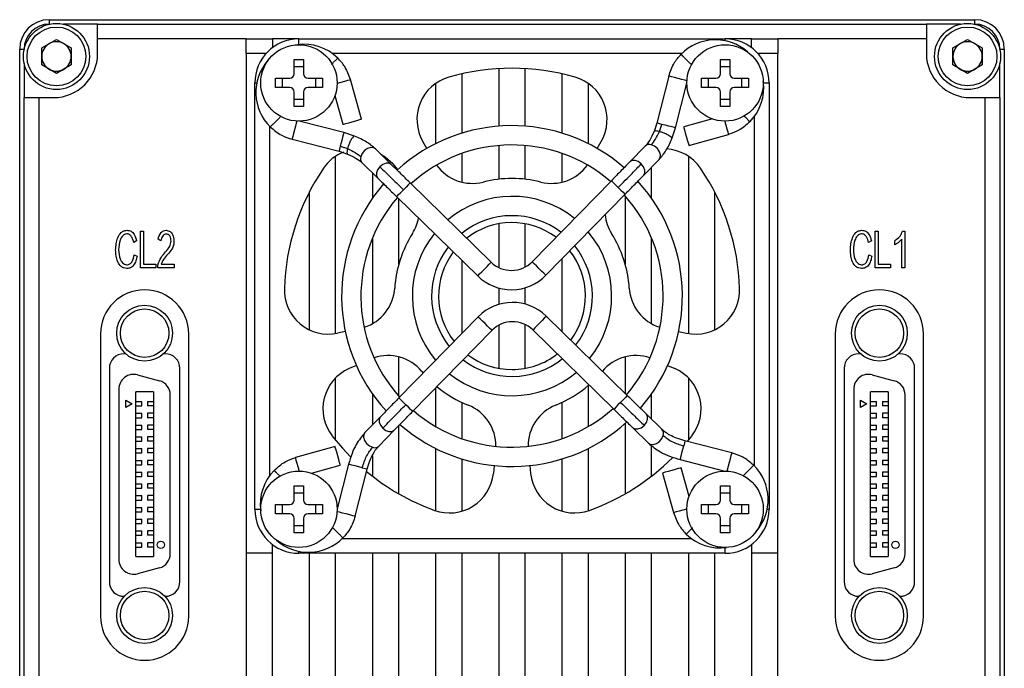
# Model space of a CAD drawing. Header units: millimetres. Extents: x 0 to 16546, y 0 to 864.
# Tile 5 of 5: x 16479 to 16546, y 755 to 799. Entities that reach past the tile are written whole.
import ezdxf

# ---------------------------------------------------------------- set-up
doc = ezdxf.new("R2010")
doc.units = ezdxf.units.MM
doc.layers.add('粗实线', color=7, linetype='Continuous', lineweight=50)

msp = doc.modelspace()

# ---------------------------------------------------------------- linework, layer by layer
at = {"layer": '粗实线', "lineweight": 30}
for p, q in [((16481.282, 798.919), (16481.282, 798.619)), ((16481.282, 798.919), (16544.282, 798.919)), ((16544.282, 798.619), (16544.282, 798.919)), ((16481.31, 798.619), (16481.282, 798.619)), ((16484.582, 798.619), (16482.254, 798.619)), ((16484.582, 798.619), (16540.982, 798.619)), ((16484.582, 797.619), (16484.582, 798.619)), ((16540.982, 798.619), (16540.982, 797.619)), ((16543.31, 798.619), (16540.982, 798.619)), ((16544.282, 798.619), (16544.254, 798.619)), ((16480.782, 796.996), (16481.782, 797.573)), ((16481.782, 797.573), (16482.782, 796.996)), ((16484.582, 796.619), (16484.582, 797.619)), ((16494.682, 797.619), (16484.582, 797.619)), ((16494.682, 797.619), (16496.482, 797.619)), ((16494.682, 796.619), (16494.682, 797.619)), ((16496.482, 797.619), (16496.482, 797.019)), ((16498.282, 797.619), (16496.482, 797.619)), ((16498.282, 797.619), (16527.282, 797.619)), ((16498.282, 797.229), (16498.282, 797.619)), ((16529.082, 797.619), (16527.282, 797.619)), ((16527.282, 797.485), (16527.282, 797.619)), ((16529.082, 797.019), (16529.082, 797.619)), ((16529.082, 797.619), (16530.882, 797.619)), ((16530.882, 797.619), (16530.882, 796.619)), ((16540.982, 797.619), (16530.882, 797.619)), ((16540.982, 797.619), (16540.982, 796.619)), ((16542.782, 796.996), (16543.782, 797.573)), ((16543.782, 797.573), (16544.782, 796.996)), ((16479.282, 733.919), (16479.282, 796.919)), ((16479.282, 796.919), (16479.582, 796.919)), ((16479.582, 796.919), (16479.582, 796.89)), ((16480.782, 795.841), (16480.782, 796.996)), ((16482.782, 796.996), (16482.782, 795.841)), ((16542.782, 795.841), (16542.782, 796.996)), ((16544.782, 796.996), (16544.782, 795.841)), ((16545.982, 796.89), (16545.982, 796.919)), ((16545.982, 796.919), (16546.282, 796.919)), ((16546.282, 796.919), (16546.282, 733.919)), ((16496.046, 796.619), (16494.682, 796.619)), ((16494.682, 796.619), (16494.682, 762.619)), ((16497.962, 796.219), (16498.602, 796.219)), ((16497.962, 795.239), (16497.962, 796.219)), ((16498.602, 796.219), (16498.602, 795.239)), ((16524.34, 796.619), (16500.564, 796.619)), ((16526.962, 796.219), (16527.602, 796.219)), ((16526.962, 795.239), (16526.962, 796.219)), ((16527.602, 796.219), (16527.602, 795.239)), ((16530.882, 796.619), (16529.518, 796.619)), ((16530.882, 762.619), (16530.882, 796.619)), ((16479.582, 795.947), (16479.582, 793.619)), ((16481.782, 795.264), (16480.782, 795.841)), ((16482.782, 795.841), (16481.782, 795.264)), ((16497.962, 795.742), (16498.602, 795.742)), ((16511.882, 795.593), (16511.882, 791.678)), ((16513.682, 791.678), (16513.682, 795.593)), ((16526.962, 795.742), (16527.602, 795.742)), ((16543.782, 795.264), (16542.782, 795.841)), ((16544.782, 795.841), (16543.782, 795.264)), ((16545.982, 793.619), (16545.982, 795.947)), ((16496.682, 794.299), (16496.682, 794.939)), ((16496.682, 794.939), (16497.662, 794.939)), ((16497.158, 794.299), (16497.158, 794.939)), ((16498.902, 794.939), (16499.882, 794.939)), ((16499.406, 794.939), (16499.406, 794.299)), ((16499.882, 794.939), (16499.882, 794.299)), ((16502.545, 792.157), (16501.792, 794.85)), ((16509.382, 791.203), (16509.382, 795.241)), ((16516.182, 795.241), (16516.182, 791.203)), ((16523.452, 795.084), (16522.632, 791.888)), ((16525.682, 794.299), (16525.682, 794.939)), ((16525.682, 794.939), (16526.662, 794.939)), ((16526.158, 794.299), (16526.158, 794.939)), ((16527.902, 794.939), (16528.882, 794.939)), ((16528.406, 794.939), (16528.406, 794.299)), ((16528.882, 794.939), (16528.882, 794.299)), ((16495.282, 765.619), (16495.282, 794.619)), ((16495.282, 794.619), (16495.416, 794.619)), ((16497.662, 794.299), (16496.682, 794.299)), ((16497.962, 793.019), (16497.962, 793.999)), ((16498.602, 793.999), (16498.602, 793.019)), ((16499.882, 794.299), (16498.902, 794.299)), ((16507.582, 794.578), (16507.582, 790.481)), ((16517.982, 790.481), (16517.982, 794.578)), ((16523.903, 791.562), (16524.682, 794.598)), ((16526.662, 794.299), (16525.682, 794.299)), ((16526.962, 793.019), (16526.962, 793.999)), ((16527.602, 793.999), (16527.602, 793.019)), ((16528.882, 794.299), (16527.902, 794.299)), ((16529.893, 794.619), (16530.282, 794.619)), ((16530.282, 794.619), (16530.282, 765.619)), ((16479.582, 737.219), (16479.582, 793.619)), ((16479.582, 793.619), (16480.582, 793.619)), ((16480.582, 793.619), (16480.582, 754.119)), ((16480.582, 793.619), (16481.582, 793.619)), ((16498.602, 793.495), (16497.962, 793.495)), ((16500.735, 793.757), (16501.281, 791.804)), ((16527.602, 793.495), (16526.962, 793.495)), ((16543.982, 793.619), (16544.982, 793.619)), ((16544.982, 754.119), (16544.982, 793.619)), ((16544.982, 793.619), (16545.982, 793.619)), ((16545.982, 793.619), (16545.982, 737.219)), ((16498.602, 793.019), (16497.962, 793.019)), ((16527.602, 793.019), (16526.962, 793.019)), ((16501.339, 791.24), (16498.303, 792.019)), ((16526.42, 792.166), (16524.467, 791.62)), ((16529.282, 768.561), (16529.282, 792.336)), ((16496.282, 791.677), (16496.282, 767.901)), ((16522.632, 791.888), (16522.445, 791.311)), ((16522.809, 791.309), (16522.968, 791.801)), ((16523.665, 790.826), (16523.903, 791.562)), ((16497.817, 790.789), (16501.013, 789.969)), ((16502.074, 791.002), (16501.339, 791.24)), ((16506.985, 790.159), (16506.715, 790.628)), ((16518.579, 790.159), (16518.849, 790.628)), ((16524.82, 790.356), (16527.513, 791.109)), ((16501.013, 789.969), (16501.59, 789.782)), ((16501.099, 790.305), (16501.591, 790.146)), ((16504.57, 789.074), (16503.493, 790.128)), ((16511.882, 790.361), (16511.882, 788.068)), ((16513.682, 788.068), (16513.682, 790.361)), ((16521.853, 790.326), (16520.799, 789.249)), ((16500.782, 777.571), (16500.782, 789.634)), ((16509.382, 787.868), (16509.382, 789.822)), ((16516.182, 789.822), (16516.182, 787.868)), ((16521.737, 788.331), (16522.791, 789.408)), ((16524.782, 789.634), (16524.782, 777.571)), ((16502.575, 789.19), (16503.652, 788.136)), ((16505.024, 788.735), (16504.662, 789.137)), ((16522.282, 786.764), (16522.282, 788.888)), ((16503.282, 788.498), (16503.282, 786.764)), ((16519.543, 787.966), (16514.149, 782.454)), ((16511.365, 782.424), (16505.853, 787.818)), ((16498.982, 787.176), (16498.982, 777.83)), ((16504.935, 786.88), (16510.447, 781.486)), ((16505.082, 782.289), (16505.082, 786.736)), ((16515.087, 781.536), (16520.481, 787.048)), ((16520.482, 786.932), (16520.482, 782.289)), ((16526.582, 777.83), (16526.582, 787.176)), ((16511.882, 785.037), (16511.882, 782.06)), ((16513.682, 782.101), (16513.682, 785.037)), ((16487.5, 784.538), (16487.706, 784.538)), ((16487.5, 782.038), (16487.5, 784.538)), ((16487.706, 784.538), (16487.706, 782.292)), ((16488.879, 783.87), (16488.698, 783.991)), ((16503.282, 784.05), (16503.282, 778.241)), ((16522.282, 778.241), (16522.282, 784.05)), ((16537.5, 784.538), (16537.706, 784.538)), ((16537.5, 782.038), (16537.5, 784.538)), ((16537.706, 784.538), (16537.706, 782.292)), ((16539.312, 782.038), (16539.312, 783.997)), ((16539.351, 784.538), (16539.507, 784.538)), ((16539.507, 784.538), (16539.507, 782.038)), ((16487.239, 783.87), (16487.042, 783.763)), ((16537.239, 783.87), (16537.042, 783.763)), ((16538.829, 783.596), (16538.829, 783.884)), ((16487.065, 782.921), (16487.266, 782.841)), ((16516.182, 782.655), (16516.182, 777.71)), ((16537.065, 782.921), (16537.266, 782.841)), ((16488.547, 782.038), (16487.5, 782.038)), ((16487.706, 782.292), (16488.547, 782.292)), ((16488.547, 782.292), (16488.547, 782.038)), ((16488.671, 782.038), (16488.671, 782.232)), ((16489.788, 782.038), (16488.671, 782.038)), ((16488.911, 782.292), (16489.788, 782.292)), ((16489.788, 782.292), (16489.788, 782.038)), ((16509.382, 777.583), (16509.382, 782.528)), ((16538.547, 782.038), (16537.5, 782.038)), ((16537.706, 782.292), (16538.547, 782.292)), ((16538.547, 782.292), (16538.547, 782.038)), ((16539.507, 782.038), (16539.312, 782.038)), ((16511.882, 780.664), (16511.882, 779.55)), ((16513.682, 779.573), (16513.682, 780.687)), ((16510.477, 778.702), (16505.083, 773.19)), ((16520.629, 773.358), (16515.117, 778.752)), ((16511.882, 778.137), (16511.882, 775.2)), ((16513.682, 775.2), (16513.682, 778.178)), ((16484.782, 777.544), (16484.782, 758.344)), ((16490.782, 758.344), (16490.782, 777.544)), ((16501.441, 777.708), (16500.912, 777.596)), ((16506.021, 772.272), (16511.415, 777.784)), ((16514.199, 777.814), (16519.711, 772.42)), ((16524.122, 777.708), (16524.651, 777.596)), ((16534.782, 777.544), (16534.782, 758.344)), ((16540.782, 758.344), (16540.782, 777.544)), ((16486.497, 776.194), (16486.382, 776.194)), ((16489.182, 776.194), (16489.066, 776.194)), ((16505.082, 773.306), (16505.082, 775.979)), ((16520.482, 775.979), (16520.482, 773.501)), ((16536.497, 776.194), (16536.382, 776.194)), ((16539.182, 776.194), (16539.066, 776.194)), ((16485.382, 775.194), (16485.382, 760.694)), ((16490.182, 760.694), (16490.182, 775.194)), ((16502.19, 775.403), (16501.696, 775.183)), ((16523.373, 775.403), (16523.867, 775.183)), ((16535.382, 775.194), (16535.382, 760.694)), ((16540.182, 760.694), (16540.182, 775.194)), ((16487.291, 774.76), (16488.791, 774.358)), ((16500.782, 770.308), (16500.782, 774.55)), ((16506.638, 774.995), (16506.736, 774.88)), ((16524.782, 774.55), (16524.782, 770.308)), ((16537.291, 774.76), (16538.791, 774.358)), ((16507.582, 773.867), (16507.582, 771.249)), ((16517.982, 771.249), (16517.982, 774.039)), ((16486.032, 773.794), (16486.032, 762.194)), ((16487.182, 762.394), (16487.182, 773.594)), ((16488.382, 773.594), (16487.182, 773.594)), ((16488.382, 773.594), (16488.382, 762.394)), ((16489.532, 762.596), (16489.532, 773.392)), ((16503.282, 773.473), (16503.282, 771.35)), ((16522.282, 771.74), (16522.282, 773.473)), ((16536.032, 773.794), (16536.032, 762.194)), ((16537.182, 762.394), (16537.182, 773.594)), ((16538.382, 773.594), (16537.182, 773.594)), ((16538.382, 773.594), (16538.382, 762.394)), ((16539.532, 762.596), (16539.532, 773.392)), ((16486.499, 772.544), (16486.499, 773.044)), ((16486.499, 773.044), (16486.932, 772.794)), ((16486.932, 772.794), (16486.499, 772.544)), ((16487.182, 772.944), (16487.582, 772.944)), ((16487.182, 772.644), (16487.582, 772.644)), ((16487.582, 772.644), (16487.582, 772.944)), ((16487.982, 772.944), (16487.982, 772.644)), ((16487.982, 772.944), (16488.382, 772.944)), ((16488.382, 772.644), (16487.982, 772.644)), ((16509.382, 770.416), (16509.382, 772.877)), ((16516.182, 772.877), (16516.182, 770.416)), ((16536.499, 772.544), (16536.499, 773.044)), ((16536.499, 773.044), (16536.932, 772.794)), ((16536.932, 772.794), (16536.499, 772.544)), ((16537.182, 772.944), (16537.582, 772.944)), ((16537.182, 772.644), (16537.582, 772.644)), ((16537.582, 772.644), (16537.582, 772.944)), ((16537.982, 772.944), (16537.982, 772.644)), ((16537.982, 772.944), (16538.382, 772.944)), ((16538.382, 772.644), (16537.982, 772.644)), ((16487.182, 772.144), (16487.582, 772.144)), ((16487.182, 771.844), (16487.582, 771.844)), ((16487.582, 771.844), (16487.582, 772.144)), ((16487.982, 772.144), (16487.982, 771.844)), ((16488.382, 772.144), (16487.982, 772.144)), ((16488.382, 771.844), (16487.982, 771.844)), ((16503.827, 771.907), (16502.773, 770.83)), ((16522.989, 771.048), (16521.912, 772.102)), ((16537.182, 772.144), (16537.582, 772.144)), ((16537.182, 771.844), (16537.582, 771.844)), ((16537.582, 771.844), (16537.582, 772.144)), ((16538.382, 772.144), (16537.982, 772.144)), ((16537.982, 772.144), (16537.982, 771.844)), ((16538.382, 771.844), (16537.982, 771.844)), ((16487.182, 771.344), (16487.582, 771.344)), ((16487.582, 771.044), (16487.582, 771.344)), ((16487.982, 771.344), (16487.982, 771.044)), ((16488.382, 771.344), (16487.982, 771.344)), ((16505.082, 766.667), (16505.082, 771.313)), ((16520.482, 771.451), (16520.482, 766.667)), ((16537.182, 771.344), (16537.582, 771.344)), ((16537.582, 771.044), (16537.582, 771.344)), ((16537.982, 771.344), (16537.982, 771.044)), ((16538.382, 771.344), (16537.982, 771.344)), ((16487.182, 771.044), (16487.582, 771.044)), ((16487.182, 770.544), (16487.582, 770.544)), ((16487.582, 770.244), (16487.582, 770.544)), ((16488.382, 771.044), (16487.982, 771.044)), ((16488.382, 770.544), (16487.982, 770.544)), ((16487.982, 770.544), (16487.982, 770.244)), ((16503.711, 769.912), (16504.765, 770.989)), ((16520.994, 771.164), (16522.071, 770.11)), ((16524.715, 770.227), (16525.015, 770.6)), ((16537.182, 771.044), (16537.582, 771.044)), ((16537.182, 770.544), (16537.582, 770.544)), ((16537.582, 770.244), (16537.582, 770.544)), ((16538.382, 771.044), (16537.982, 771.044)), ((16537.982, 770.544), (16537.982, 770.244)), ((16538.382, 770.544), (16537.982, 770.544)), ((16487.182, 770.244), (16487.582, 770.244)), ((16488.382, 770.244), (16487.982, 770.244)), ((16500.744, 769.882), (16498.05, 769.129)), ((16522.282, 767.871), (16522.282, 769.957)), ((16527.747, 769.449), (16524.551, 770.269)), ((16537.182, 770.244), (16537.582, 770.244)), ((16538.382, 770.244), (16537.982, 770.244)), ((16487.182, 769.744), (16487.582, 769.744)), ((16487.182, 769.444), (16487.582, 769.444)), ((16487.582, 769.444), (16487.582, 769.744)), ((16488.382, 769.744), (16487.982, 769.744)), ((16487.982, 769.744), (16487.982, 769.444)), ((16488.382, 769.444), (16487.982, 769.444)), ((16503.282, 769.276), (16503.282, 767.871)), ((16507.582, 769.757), (16507.582, 765.518)), ((16517.982, 765.518), (16517.982, 769.757)), ((16537.182, 769.744), (16537.582, 769.744)), ((16537.182, 769.444), (16537.582, 769.444)), ((16537.582, 769.444), (16537.582, 769.744)), ((16537.982, 769.744), (16537.982, 769.444)), ((16538.382, 769.744), (16537.982, 769.744)), ((16538.382, 769.444), (16537.982, 769.444)), ((16487.182, 768.944), (16487.582, 768.944)), ((16487.182, 768.644), (16487.582, 768.644)), ((16487.582, 768.644), (16487.582, 768.944)), ((16487.982, 768.944), (16487.982, 768.644)), ((16488.382, 768.944), (16487.982, 768.944)), ((16488.382, 768.644), (16487.982, 768.644)), ((16499.144, 768.072), (16501.097, 768.618)), ((16501.66, 768.676), (16500.882, 765.64)), ((16509.382, 765.488), (16509.382, 769.035)), ((16511.57, 768.589), (16511.513, 768.051)), ((16513.994, 768.589), (16514.05, 768.051)), ((16516.182, 769.035), (16516.182, 765.488)), ((16524.225, 768.997), (16527.261, 768.219)), ((16537.182, 768.944), (16537.582, 768.944)), ((16537.182, 768.644), (16537.582, 768.644)), ((16537.582, 768.644), (16537.582, 768.944)), ((16537.982, 768.944), (16537.982, 768.644)), ((16538.382, 768.944), (16537.982, 768.944)), ((16538.382, 768.644), (16537.982, 768.644)), ((16487.182, 768.144), (16487.582, 768.144)), ((16487.182, 767.844), (16487.582, 767.844)), ((16487.582, 767.844), (16487.582, 768.144)), ((16488.382, 768.144), (16487.982, 768.144)), ((16487.982, 768.144), (16487.982, 767.844)), ((16488.382, 767.844), (16487.982, 767.844)), ((16502.112, 765.154), (16502.932, 768.35)), ((16523.019, 768.081), (16523.772, 765.387)), ((16524.829, 766.481), (16524.283, 768.434)), ((16537.182, 768.144), (16537.582, 768.144)), ((16537.182, 767.844), (16537.582, 767.844)), ((16537.582, 767.844), (16537.582, 768.144)), ((16537.982, 768.144), (16537.982, 767.844)), ((16538.382, 768.144), (16537.982, 768.144)), ((16538.382, 767.844), (16537.982, 767.844)), ((16487.182, 767.344), (16487.582, 767.344)), ((16487.582, 767.044), (16487.582, 767.344)), ((16488.382, 767.344), (16487.982, 767.344)), ((16487.982, 767.344), (16487.982, 767.044)), ((16497.962, 767.219), (16498.602, 767.219)), ((16497.962, 766.239), (16497.962, 767.219)), ((16498.602, 767.219), (16498.602, 766.239)), ((16526.962, 767.219), (16527.602, 767.219)), ((16526.962, 766.239), (16526.962, 767.219)), ((16527.602, 767.219), (16527.602, 766.239)), ((16537.182, 767.344), (16537.582, 767.344)), ((16537.582, 767.044), (16537.582, 767.344)), ((16538.382, 767.344), (16537.982, 767.344)), ((16537.982, 767.344), (16537.982, 767.044)), ((16487.182, 767.044), (16487.582, 767.044)), ((16487.182, 766.544), (16487.582, 766.544)), ((16487.582, 766.244), (16487.582, 766.544)), ((16488.382, 767.044), (16487.982, 767.044)), ((16487.982, 766.544), (16487.982, 766.244)), ((16488.382, 766.544), (16487.982, 766.544)), ((16497.962, 766.742), (16498.602, 766.742)), ((16526.962, 766.742), (16527.602, 766.742)), ((16537.182, 767.044), (16537.582, 767.044)), ((16537.182, 766.544), (16537.582, 766.544)), ((16537.582, 766.244), (16537.582, 766.544)), ((16538.382, 767.044), (16537.982, 767.044)), ((16537.982, 766.544), (16537.982, 766.244)), ((16538.382, 766.544), (16537.982, 766.544)), ((16487.182, 766.244), (16487.582, 766.244)), ((16488.382, 766.244), (16487.982, 766.244)), ((16496.682, 765.299), (16496.682, 765.939)), ((16496.682, 765.939), (16497.662, 765.939)), ((16497.158, 765.299), (16497.158, 765.939)), ((16498.902, 765.939), (16499.882, 765.939)), ((16499.406, 765.939), (16499.406, 765.299)), ((16499.882, 765.939), (16499.882, 765.299)), ((16525.682, 765.299), (16525.682, 765.939)), ((16525.682, 765.939), (16526.662, 765.939)), ((16526.158, 765.299), (16526.158, 765.939)), ((16527.902, 765.939), (16528.882, 765.939)), ((16528.406, 765.939), (16528.406, 765.299)), ((16528.882, 765.939), (16528.882, 765.299)), ((16537.182, 766.244), (16537.582, 766.244)), ((16538.382, 766.244), (16537.982, 766.244)), ((16487.182, 765.744), (16487.582, 765.744)), ((16487.182, 765.444), (16487.582, 765.444)), ((16487.582, 765.444), (16487.582, 765.744)), ((16487.982, 765.744), (16487.982, 765.444)), ((16488.382, 765.744), (16487.982, 765.744)), ((16488.382, 765.444), (16487.982, 765.444)), ((16495.282, 765.619), (16495.671, 765.619)), ((16497.662, 765.299), (16496.682, 765.299)), ((16499.882, 765.299), (16498.902, 765.299)), ((16526.662, 765.299), (16525.682, 765.299)), ((16528.882, 765.299), (16527.902, 765.299)), ((16530.148, 765.619), (16530.282, 765.619)), ((16537.182, 765.744), (16537.582, 765.744)), ((16537.182, 765.444), (16537.582, 765.444)), ((16537.582, 765.444), (16537.582, 765.744)), ((16537.982, 765.744), (16537.982, 765.444)), ((16538.382, 765.744), (16537.982, 765.744)), ((16538.382, 765.444), (16537.982, 765.444)), ((16487.182, 764.944), (16487.582, 764.944)), ((16487.182, 764.644), (16487.582, 764.644)), ((16487.582, 764.644), (16487.582, 764.944)), ((16487.982, 764.944), (16487.982, 764.644)), ((16488.382, 764.944), (16487.982, 764.944)), ((16488.382, 764.644), (16487.982, 764.644)), ((16497.962, 764.019), (16497.962, 764.999)), ((16498.602, 764.495), (16497.962, 764.495)), ((16498.602, 764.999), (16498.602, 764.019)), ((16526.962, 764.019), (16526.962, 764.999)), ((16527.602, 764.495), (16526.962, 764.495)), ((16527.602, 764.999), (16527.602, 764.019)), ((16537.182, 764.944), (16537.582, 764.944)), ((16537.182, 764.644), (16537.582, 764.644)), ((16537.582, 764.644), (16537.582, 764.944)), ((16538.382, 764.944), (16537.982, 764.944)), ((16537.982, 764.944), (16537.982, 764.644)), ((16538.382, 764.644), (16537.982, 764.644)), ((16487.182, 764.144), (16487.582, 764.144)), ((16487.182, 763.844), (16487.582, 763.844)), ((16487.582, 763.844), (16487.582, 764.144)), ((16487.982, 764.144), (16487.982, 763.844)), ((16488.382, 764.144), (16487.982, 764.144)), ((16488.382, 763.844), (16487.982, 763.844)), ((16498.602, 764.019), (16497.962, 764.019)), ((16527.602, 764.019), (16526.962, 764.019)), ((16537.182, 764.144), (16537.582, 764.144)), ((16537.182, 763.844), (16537.582, 763.844)), ((16537.582, 763.844), (16537.582, 764.144)), ((16537.982, 764.144), (16537.982, 763.844)), ((16538.382, 764.144), (16537.982, 764.144)), ((16538.382, 763.844), (16537.982, 763.844)), ((16487.182, 763.344), (16487.582, 763.344)), ((16487.582, 763.044), (16487.582, 763.344)), ((16488.382, 763.344), (16487.982, 763.344)), ((16487.982, 763.344), (16487.982, 763.044)), ((16496.482, 762.619), (16496.482, 763.219)), ((16501.224, 763.619), (16525, 763.619)), ((16529.082, 763.219), (16529.082, 762.619)), ((16537.182, 763.344), (16537.582, 763.344)), ((16537.582, 763.044), (16537.582, 763.344)), ((16537.982, 763.344), (16537.982, 763.044)), ((16538.382, 763.344), (16537.982, 763.344)), ((16487.182, 763.044), (16487.582, 763.044)), ((16488.382, 763.044), (16487.982, 763.044)), ((16494.682, 762.619), (16494.682, 752.619)), ((16496.482, 762.619), (16494.682, 762.619)), ((16496.482, 752.619), (16496.482, 762.619)), ((16498.282, 762.619), (16498.282, 762.753)), ((16527.282, 762.619), (16498.282, 762.619)), ((16498.982, 762.619), (16498.982, 752.619)), ((16500.782, 752.619), (16500.782, 762.619)), ((16503.282, 762.619), (16503.282, 752.619)), ((16505.082, 752.619), (16505.082, 762.619)), ((16507.582, 762.619), (16507.582, 752.619)), ((16509.382, 752.619), (16509.382, 762.619)), ((16511.882, 762.619), (16511.882, 752.619)), ((16513.682, 752.619), (16513.682, 762.619)), ((16516.182, 762.619), (16516.182, 752.619)), ((16517.982, 752.619), (16517.982, 762.619)), ((16520.482, 762.619), (16520.482, 752.619)), ((16522.282, 752.619), (16522.282, 762.619)), ((16524.782, 762.619), (16524.782, 752.619)), ((16526.582, 752.619), (16526.582, 762.619)), ((16527.282, 762.619), (16527.282, 763.008)), ((16530.882, 762.619), (16529.082, 762.619)), ((16529.082, 762.619), (16529.082, 752.619)), ((16530.882, 752.619), (16530.882, 762.619)), ((16537.182, 763.044), (16537.582, 763.044)), ((16538.382, 763.044), (16537.982, 763.044)), ((16487.182, 762.394), (16488.382, 762.394)), ((16537.182, 762.394), (16538.382, 762.394)), ((16488.791, 761.63), (16487.291, 761.228)), ((16538.791, 761.63), (16537.291, 761.228)), ((16486.382, 759.694), (16486.396, 759.694)), ((16489.168, 759.694), (16489.182, 759.694)), ((16536.382, 759.694), (16536.396, 759.694)), ((16539.168, 759.694), (16539.182, 759.694))]:
    msp.add_line(p, q, dxfattribs=at)
at = {"layer": '粗实线', "lineweight": 30, "flags": 128}
for points in [[(16500.882, 794.596), (16500.918, 794.606), (16501.16, 794.674), (16501.402, 794.741), (16501.607, 794.799), (16501.744, 794.837), (16501.792, 794.85)], [(16524.686, 794.767), (16524.675, 794.77), (16524.537, 794.806), (16524.331, 794.859), (16524.087, 794.921), (16523.844, 794.983), (16523.638, 795.036), (16523.5, 795.072), (16523.452, 795.084)], [(16498.133, 792.023), (16498.13, 792.012), (16498.095, 791.874), (16498.042, 791.667), (16497.98, 791.424), (16497.917, 791.181), (16497.864, 790.975), (16497.829, 790.837), (16497.817, 790.789)], [(16501.281, 791.804), (16501.329, 791.817), (16501.466, 791.855), (16501.671, 791.913), (16501.913, 791.98), (16502.155, 792.048), (16502.36, 792.105), (16502.497, 792.144), (16502.545, 792.157)], [(16527.259, 792.019), (16527.269, 791.983), (16527.337, 791.741), (16527.404, 791.499), (16527.462, 791.294), (16527.5, 791.157), (16527.513, 791.109)], [(16522.968, 791.801), (16522.777, 791.85), (16522.66, 791.88), (16522.632, 791.888)], [(16523.903, 791.562), (16523.9, 791.562), (16523.829, 791.581), (16523.671, 791.621), (16523.453, 791.677), (16523.206, 791.74), (16522.968, 791.801)], [(16524.467, 791.62), (16524.48, 791.572), (16524.518, 791.435), (16524.576, 791.23), (16524.643, 790.988), (16524.711, 790.746), (16524.768, 790.541), (16524.807, 790.404), (16524.82, 790.356), (16524.82, 790.356)], [(16501.339, 791.24), (16501.338, 791.237), (16501.32, 791.165), (16501.28, 791.008), (16501.224, 790.79), (16501.16, 790.543), (16501.099, 790.305)], [(16501.099, 790.305), (16501.05, 790.114), (16501.02, 789.996), (16501.013, 789.969)], [(16503.493, 790.128), (16503.374, 790.201), (16503.178, 790.22), (16502.96, 790.153), (16502.753, 790.011), (16502.589, 789.815), (16502.493, 789.596)], [(16522.791, 789.408), (16522.864, 789.527), (16522.883, 789.723), (16522.816, 789.941), (16522.674, 790.148), (16522.478, 790.312), (16522.259, 790.408)], [(16503.861, 789.767), (16504.154, 789.586), (16504.662, 789.137)], [(16521.582, 789.11), (16521.378, 789.262), (16521.158, 789.341), (16520.954, 789.336), (16520.799, 789.249), (16520.799, 789.248)], [(16503.79, 788.918), (16503.639, 788.715), (16503.56, 788.495), (16503.564, 788.291), (16503.652, 788.136), (16503.652, 788.135)], [(16504.571, 789.073), (16504.57, 789.074), (16504.412, 789.158), (16504.209, 789.158), (16503.99, 789.074), (16503.79, 788.918)], [(16521.736, 788.33), (16521.737, 788.331), (16521.821, 788.488), (16521.821, 788.692), (16521.737, 788.91), (16521.582, 789.11)], [(16520.012, 787.507), (16519.833, 787.682), (16519.68, 787.831), (16519.579, 787.931), (16519.543, 787.966)], [(16504.935, 786.88), (16504.97, 786.916), (16505.069, 787.017), (16505.218, 787.169), (16505.394, 787.349)], [(16505.853, 787.818), (16505.818, 787.782), (16505.719, 787.681), (16505.57, 787.528), (16505.394, 787.349)], [(16520.012, 787.507), (16520.192, 787.331), (16520.344, 787.182), (16520.445, 787.083), (16520.481, 787.048)], [(16510.447, 781.486), (16510.482, 781.521), (16510.581, 781.623), (16510.73, 781.775), (16510.906, 781.955), (16511.081, 782.134), (16511.23, 782.286), (16511.33, 782.388), (16511.365, 782.424)], [(16515.087, 781.536), (16515.051, 781.571), (16514.95, 781.67), (16514.797, 781.819), (16514.618, 781.995), (16514.438, 782.17), (16514.286, 782.319), (16514.185, 782.419), (16514.149, 782.454)], [(16511.415, 777.784), (16511.379, 777.819), (16511.277, 777.918), (16511.125, 778.067), (16510.946, 778.243), (16510.766, 778.418), (16510.614, 778.567), (16510.513, 778.667), (16510.477, 778.702)], [(16515.117, 778.752), (16515.082, 778.716), (16514.982, 778.614), (16514.834, 778.462), (16514.658, 778.283), (16514.482, 778.103), (16514.333, 777.951), (16514.234, 777.849), (16514.199, 777.814)], [(16505.083, 773.19), (16505.118, 773.155), (16505.22, 773.055), (16505.372, 772.907), (16505.552, 772.731)], [(16520.629, 773.358), (16520.594, 773.322), (16520.494, 773.22), (16520.345, 773.068), (16520.17, 772.889)], [(16506.021, 772.272), (16505.985, 772.307), (16505.883, 772.406), (16505.731, 772.555), (16505.552, 772.731)], [(16520.17, 772.889), (16519.994, 772.709), (16519.845, 772.557), (16519.746, 772.455), (16519.711, 772.42)], [(16503.828, 771.908), (16503.827, 771.907), (16503.743, 771.749), (16503.742, 771.546), (16503.827, 771.327), (16503.982, 771.127)], [(16521.773, 771.319), (16521.925, 771.522), (16522.004, 771.743), (16522, 771.946), (16521.912, 772.102), (16521.912, 772.102)], [(16520.993, 771.165), (16520.994, 771.164), (16521.151, 771.08), (16521.355, 771.079), (16521.573, 771.164), (16521.773, 771.319)], [(16500.549, 770.6), (16501.248, 769.764), (16501.797, 769.183)], [(16502.773, 770.83), (16502.7, 770.711), (16502.681, 770.515), (16502.748, 770.297), (16502.89, 770.09), (16503.085, 769.926), (16503.305, 769.83)], [(16503.982, 771.127), (16504.186, 770.976), (16504.406, 770.897), (16504.609, 770.901), (16504.765, 770.989), (16504.765, 770.989)], [(16522.071, 770.11), (16522.19, 770.037), (16522.386, 770.018), (16522.604, 770.085), (16522.811, 770.227), (16522.975, 770.422), (16523.071, 770.642)], [(16501.097, 768.618), (16501.084, 768.666), (16501.045, 768.803), (16500.988, 769.008), (16500.92, 769.25), (16500.853, 769.491), (16500.795, 769.696), (16500.757, 769.833), (16500.744, 769.882), (16500.744, 769.882)], [(16524.225, 768.997), (16524.225, 769), (16524.244, 769.072), (16524.284, 769.229), (16524.34, 769.448), (16524.403, 769.695), (16524.464, 769.932)], [(16524.551, 770.269), (16524.544, 770.241), (16524.514, 770.124), (16524.464, 769.932)], [(16527.431, 768.215), (16527.433, 768.226), (16527.469, 768.364), (16527.522, 768.57), (16527.584, 768.813), (16527.646, 769.057), (16527.699, 769.263), (16527.735, 769.401), (16527.747, 769.449)], [(16498.305, 768.219), (16498.295, 768.255), (16498.227, 768.497), (16498.159, 768.739), (16498.102, 768.944), (16498.064, 769.081), (16498.05, 769.129)], [(16502.595, 768.436), (16502.358, 768.497), (16502.111, 768.56), (16501.892, 768.617), (16501.735, 768.657), (16501.663, 768.675), (16501.66, 768.676)], [(16502.595, 768.436), (16502.787, 768.387), (16502.904, 768.357), (16502.932, 768.35)], [(16524.283, 768.434), (16524.235, 768.42), (16524.098, 768.382), (16523.893, 768.325), (16523.651, 768.257), (16523.409, 768.19), (16523.204, 768.132), (16523.067, 768.094), (16523.019, 768.081), (16523.019, 768.081)], [(16500.878, 765.47), (16500.889, 765.467), (16501.027, 765.432), (16501.233, 765.379), (16501.476, 765.317), (16501.72, 765.254), (16501.926, 765.201), (16502.064, 765.166), (16502.112, 765.154)], [(16524.682, 765.642), (16524.646, 765.631), (16524.404, 765.564), (16524.162, 765.496), (16523.957, 765.439), (16523.82, 765.401), (16523.772, 765.387)]]:
    msp.add_lwpolyline(points, dxfattribs=at)
at = {"layer": '粗实线', "lineweight": 30}
for centre, radius in [((16481.782, 796.419), 2.25), ((16543.782, 796.419), 2.25), ((16481.782, 796.419), 2), ((16543.782, 796.419), 2), ((16498.282, 794.619), 2.6), ((16527.282, 794.619), 2.6), ((16487.782, 777.594), 1.9), ((16487.782, 777.594), 1.65), ((16537.782, 777.594), 1.9), ((16537.782, 777.594), 1.65), ((16498.282, 765.619), 2.6), ((16527.282, 765.619), 2.6), ((16488.882, 763.194), 0.25), ((16538.882, 763.194), 0.25), ((16487.782, 758.394), 1.9), ((16487.782, 758.394), 1.65), ((16537.782, 758.394), 1.9), ((16537.782, 758.394), 1.65)]:
    msp.add_circle(centre, radius, dxfattribs=at)
for centre, radius, start, end in [((16481.282, 796.919), 2, 90, 180), ((16544.282, 796.919), 2, 0, 90), ((16481.282, 796.919), 1.7, 90, 180), ((16544.282, 796.919), 1.7, 0, 90), ((16481.782, 796.419), 1, 60, 120), ((16498.282, 794.619), 3, 90, 180), ((16526.63, 794.269), 3.281, 48.49631, 135.61798), ((16527.282, 794.619), 3, 0, 90), ((16543.782, 796.419), 1, 60, 120), ((16481.782, 796.419), 1, 120, 180), ((16481.782, 796.419), 1, 0, 60), ((16498.632, 793.967), 3.281, 45.61798, 97.94697), ((16543.782, 796.419), 1, 120, 180), ((16543.782, 796.419), 1, 0, 60), ((16481.782, 796.419), 1, 180, 240), ((16481.582, 796.619), 3, 270, 0), ((16481.782, 796.419), 1, 300, 0), ((16498.632, 793.967), 3.281, 138.49631, 225.61798), ((16543.982, 796.619), 3, 180, 270), ((16543.782, 796.419), 1, 180, 240), ((16543.782, 796.419), 1, 300, 0), ((16481.782, 796.419), 1, 240, 300), ((16512.782, 780.119), 15.5, 73.88654, 106.11346), ((16543.782, 796.419), 1, 240, 300), ((16497.662, 795.239), 0.3, 270, 0), ((16498.902, 795.239), 0.3, 180, 270), ((16509.313, 792.128), 3, 106.11346, 210), ((16516.251, 792.128), 3, 330, 73.88654), ((16526.662, 795.239), 0.3, 270, 0), ((16527.902, 795.239), 0.3, 180, 270), ((16526.63, 794.269), 3.281, 315.61798, 7.94697), ((16497.662, 793.999), 0.3, 0, 90), ((16498.902, 793.999), 0.3, 90, 180), ((16526.662, 793.999), 0.3, 0, 90), ((16527.902, 793.999), 0.3, 90, 180), ((16512.782, 780.119), 11.594, 48.87991, 132.3717), ((16512.782, 780.119), 10.281, 49.27765, 131.95832), ((16522.123, 790.036), 0.396, 69.84812, 133.02057), ((16523.131, 787.129), 3, 34.11346, 86.79397), ((16502.433, 787.129), 3, 111.69184, 145.88654), ((16502.864, 789.46), 0.396, 159.85019, 223.01799), ((16512.782, 780.119), 15.5, 145.88654, 178.11346), ((16510.088, 790.784), 3, 215.77308, 284.17338), ((16515.475, 790.784), 3, 255.82662, 324.22692), ((16512.782, 780.119), 15.5, 1.88654, 34.11346), ((16512.782, 780.119), 8, 75.82662, 104.17338), ((16512.782, 780.119), 11.594, 318.86971, 42.35136), ((16512.782, 780.119), 11.594, 138.87035, 222.35136), ((16512.782, 780.119), 10.281, 139.27765, 221.95832), ((16512.782, 780.119), 6.781, 51.17143, 130.06454), ((16512.782, 780.119), 10.281, 319.27765, 41.95832), ((16503.471, 785.976), 3, 327.82662, 349.44228), ((16512.782, 780.119), 5.469, 52.51008, 128.44143), ((16522.093, 785.976), 3, 186.28926, 212.17338), ((16512.782, 780.119), 5, 53.15981, 128.07615), ((16512.782, 780.119), 8, 147.82662, 176.17338), ((16512.782, 780.119), 6.781, 141.17143, 219.9308), ((16512.782, 780.119), 6.781, 321.17143, 40.06454), ((16512.782, 780.119), 8, 3.82662, 32.17338), ((16512.782, 780.119), 5.469, 142.51008, 218.72588), ((16512.782, 780.119), 5.469, 322.51008, 38.72588), ((16512.782, 780.119), 5, 143.15981, 218.07615), ((16512.782, 780.119), 5, 323.15981, 38.07615), ((16512.742, 783.831), 1.969, 225.61798, 315.61798), ((16512.742, 783.831), 3.281, 225.61798, 315.61798), ((16500.289, 780.53), 3, 178.11346, 282), ((16501.806, 780.853), 3, 287.77308, 356.17338), ((16523.757, 780.853), 3, 183.82662, 252.22692), ((16525.275, 780.53), 3, 258, 1.88654), ((16487.782, 777.544), 3, 0, 180), ((16537.782, 777.544), 3, 0, 180), ((16512.822, 776.407), 3.281, 45.61798, 135.61798), ((16512.822, 776.407), 1.969, 45.61798, 135.61798), ((16486.382, 775.194), 1, 90, 180), ((16489.182, 775.194), 1, 0, 90), ((16504.334, 773.074), 3, 39.82662, 108.22692), ((16512.782, 780.119), 5, 233.15981, 270), ((16512.782, 780.119), 5, 270, 308.07615), ((16521.23, 773.074), 3, 71.77308, 140.17338), ((16536.382, 775.194), 1, 90, 180), ((16539.182, 775.194), 1, 0, 90), ((16512.782, 780.119), 5.469, 232.51008, 308.72588), ((16487.032, 773.794), 1, 75, 180), ((16502.917, 772.443), 3, 114, 217.88654), ((16512.782, 780.119), 6.781, 231.17143, 310.06454), ((16522.647, 772.443), 3, 322.11346, 66), ((16537.032, 773.794), 1, 75, 180), ((16488.532, 773.392), 1, 0, 75), ((16512.782, 780.119), 8, 230.32331, 248.17338), ((16512.782, 780.119), 8, 291.82662, 310.91265), ((16538.532, 773.392), 1, 0, 75), ((16508.692, 769.907), 3, 359.77308, 68.17338), ((16516.872, 769.907), 3, 111.82662, 180.22692), ((16512.782, 780.119), 10.281, 229.27765, 311.95832), ((16512.782, 780.119), 11.594, 228.87991, 312.37123), ((16522.699, 770.778), 0.396, 339.85159, 43.01633), ((16503.441, 770.201), 0.396, 249.84677, 313.01797), ((16512.782, 780.119), 15.5, 289.88654, 314.86631), ((16526.932, 766.271), 3.281, 318.49631, 45.61798), ((16498.934, 765.969), 3.281, 135.61798, 187.94697), ((16512.782, 780.119), 15.5, 230.3417, 250.11346), ((16508.53, 768.364), 3, 250.11346, 354), ((16517.034, 768.364), 3, 186, 289.88654), ((16497.662, 766.239), 0.3, 270, 0), ((16498.902, 766.239), 0.3, 180, 270), ((16526.662, 766.239), 0.3, 270, 0), ((16527.902, 766.239), 0.3, 180, 270), ((16498.282, 765.619), 3, 180, 270), ((16497.662, 764.999), 0.3, 0, 90), ((16498.902, 764.999), 0.3, 90, 180), ((16526.662, 764.999), 0.3, 0, 90), ((16527.282, 765.619), 3, 270, 0), ((16527.902, 764.999), 0.3, 90, 180), ((16526.932, 766.271), 3.281, 225.61798, 277.94697), ((16498.934, 765.969), 3.281, 228.49631, 315.61798), ((16488.532, 762.596), 1, 285, 0), ((16538.532, 762.596), 1, 285, 0), ((16487.032, 762.194), 1, 180, 285), ((16537.032, 762.194), 1, 180, 285), ((16486.382, 760.694), 1, 180, 270), ((16489.182, 760.694), 1, 270, 0), ((16536.382, 760.694), 1, 180, 270), ((16539.182, 760.694), 1, 270, 0), ((16487.782, 758.344), 3, 180, 0), ((16537.782, 758.344), 3, 180, 0)]:
    msp.add_arc(centre, radius, start, end, dxfattribs=at)
for points, knots in [([(16500.501, 795.877), (16500.551, 795.928), (16500.667, 796.046), (16500.811, 796.194), (16500.909, 796.294), (16500.921, 796.306), (16500.927, 796.312)], [0, 0, 0, 0, 0.216133, 0.507781, 0.762404, 1, 1, 1, 1]), ([(16501.792, 794.85), (16501.682, 795.155), (16501.485, 795.698), (16501.097, 796.124), (16500.927, 796.312)], [0, 0, 0, 0, 0.560007, 1, 1, 1, 1]), ([(16523.452, 795.084), (16523.555, 795.391), (16523.74, 795.938), (16524.119, 796.373), (16524.285, 796.564)], [0, 0, 0, 0, 0.560004, 1, 1, 1, 1]), ([(16525.001, 795.863), (16524.98, 795.884), (16524.91, 795.952), (16524.752, 796.107), (16524.561, 796.293), (16524.403, 796.449), (16524.303, 796.547), (16524.291, 796.558), (16524.285, 796.564)], [0, 0, 0, 0, 0.079797, 0.266051, 0.452306, 0.656086, 0.833988, 1, 1, 1, 1]), ([(16497.048, 792.349), (16497.024, 792.324), (16496.953, 792.251), (16496.794, 792.089), (16496.607, 791.898), (16496.452, 791.74), (16496.354, 791.64), (16496.342, 791.628), (16496.337, 791.622)], [0, 0, 0, 0, 0.091781, 0.275611, 0.45944, 0.660563, 0.836152, 1, 1, 1, 1]), ([(16528.975, 791.974), (16528.732, 791.76), (16528.298, 791.379), (16527.753, 791.191), (16527.513, 791.109)], [0, 0, 0, 0, 0.559999, 1, 1, 1, 1]), ([(16528.538, 792.401), (16528.59, 792.351), (16528.709, 792.235), (16528.857, 792.09), (16528.957, 791.991), (16528.969, 791.98), (16528.975, 791.974)], [0, 0, 0, 0, 0.218701, 0.509391, 0.763179, 1, 1, 1, 1]), ([(16496.337, 791.622), (16496.584, 791.413), (16497.026, 791.041), (16497.575, 790.866), (16497.817, 790.789)], [0, 0, 0, 0, 0.560003, 1, 1, 1, 1]), ([(16522.445, 791.311), (16522.35, 791.098), (16522.167, 790.692), (16521.954, 790.444), (16521.852, 790.325)], [0, 0, 0, 0, 0.523849, 1, 1, 1, 1]), ([(16522.259, 790.408), (16522.362, 790.529), (16522.569, 790.77), (16522.729, 791.13), (16522.809, 791.309)], [0, 0, 0, 0, 0.4999965, 1, 1, 1, 1]), ([(16522.809, 791.309), (16522.746, 791.323), (16522.616, 791.352), (16522.484, 791.353), (16522.466, 791.322), (16522.458, 791.309)], [0, 0, 0, 0, 0.33921, 0.702718, 1, 1, 1, 1]), ([(16523.654, 790.831), (16523.659, 790.834), (16523.684, 790.852), (16523.626, 790.923), (16523.485, 791.031), (16523.265, 791.148), (16523.022, 791.248), (16522.878, 791.289), (16522.809, 791.309)], [0, 0, 0, 0, 0.050664, 0.242817, 0.43497, 0.645194, 0.828732, 1, 1, 1, 1]), ([(16502.07, 790.991), (16502.066, 790.996), (16502.049, 791.021), (16501.978, 790.962), (16501.869, 790.822), (16501.753, 790.602), (16501.653, 790.359), (16501.611, 790.215), (16501.591, 790.146)], [0, 0, 0, 0, 0.050663, 0.242817, 0.434973, 0.645194, 0.828731, 1, 1, 1, 1]), ([(16503.492, 790.128), (16503.303, 790.291), (16502.913, 790.627), (16502.359, 790.875), (16502.074, 791.002)], [0, 0, 0, 0, 0.485931, 1, 1, 1, 1]), ([(16522.791, 789.408), (16522.954, 789.598), (16523.29, 789.988), (16523.538, 790.542), (16523.665, 790.826)], [0, 0, 0, 0, 0.485931, 1, 1, 1, 1]), ([(16501.591, 790.146), (16501.578, 790.083), (16501.549, 789.953), (16501.548, 789.821), (16501.578, 789.803), (16501.592, 789.795)], [0, 0, 0, 0, 0.3392076, 0.7027214, 1, 1, 1, 1]), ([(16501.591, 790.146), (16501.771, 790.066), (16502.131, 789.906), (16502.372, 789.699), (16502.493, 789.596)], [0, 0, 0, 0, 0.500002, 1, 1, 1, 1]), ([(16501.59, 789.782), (16501.803, 789.686), (16502.209, 789.504), (16502.457, 789.291), (16502.575, 789.189)], [0, 0, 0, 0, 0.52385, 1, 1, 1, 1]), ([(16503.79, 788.918), (16503.916, 788.795), (16504.171, 788.546), (16504.711, 788.018), (16505.136, 787.602), (16505.394, 787.349)], [0, 0, 0, 0, 0.278221, 0.561374, 1, 1, 1, 1]), ([(16505.853, 787.818), (16505.736, 787.932), (16505.501, 788.163), (16505.16, 788.497), (16504.84, 788.809), (16504.659, 788.986), (16504.57, 789.074)], [0, 0, 0, 0, 0.247767, 0.499999, 0.752228, 1, 1, 1, 1]), ([(16520.799, 789.249), (16520.711, 789.159), (16520.534, 788.979), (16520.222, 788.659), (16519.888, 788.318), (16519.657, 788.082), (16519.543, 787.966)], [0, 0, 0, 0, 0.247773, 0.500002, 0.75223, 1, 1, 1, 1]), ([(16520.012, 787.507), (16520.172, 787.67), (16520.494, 787.999), (16521.05, 788.567), (16521.381, 788.905), (16521.582, 789.11)], [0, 0, 0, 0, 0.27822, 0.561373, 1, 1, 1, 1]), ([(16503.652, 788.136), (16503.741, 788.048), (16503.922, 787.871), (16504.242, 787.559), (16504.583, 787.225), (16504.818, 786.994), (16504.935, 786.88)], [0, 0, 0, 0, 0.247771, 0.499999, 0.752229, 1, 1, 1, 1]), ([(16520.481, 787.048), (16520.595, 787.164), (16520.826, 787.4), (16521.16, 787.741), (16521.472, 788.061), (16521.649, 788.241), (16521.737, 788.331)], [0, 0, 0, 0, 0.247775, 0.500003, 0.752231, 1, 1, 1, 1]), ([(16485.812, 783.259), (16485.82, 783.399), (16485.838, 783.681), (16485.934, 784.094), (16486.117, 784.409), (16486.36, 784.564), (16486.5, 784.587), (16486.57, 784.599)], [0, 0, 0, 0, 0.250808, 0.501283, 0.75001, 0.874965, 1, 1, 1, 1]), ([(16486.57, 784.599), (16486.672, 784.585), (16486.875, 784.558), (16487.13, 784.274), (16487.198, 784.023), (16487.239, 783.87)], [0, 0, 0, 0, 0.279044, 0.558688, 1, 1, 1, 1]), ([(16488.698, 783.991), (16488.749, 784.151), (16488.82, 784.374), (16489.057, 784.57), (16489.187, 784.585), (16489.252, 784.592)], [0, 0, 0, 0, 0.559587, 0.7799, 1, 1, 1, 1]), ([(16489.252, 784.592), (16489.344, 784.574), (16489.528, 784.538), (16489.742, 784.259), (16489.765, 784.022), (16489.779, 783.877)], [0, 0, 0, 0, 0.279614, 0.558818, 1, 1, 1, 1]), ([(16535.812, 783.259), (16535.82, 783.399), (16535.838, 783.681), (16535.934, 784.094), (16536.117, 784.409), (16536.36, 784.564), (16536.5, 784.587), (16536.57, 784.599)], [0, 0, 0, 0, 0.250808, 0.501283, 0.75001, 0.874963, 1, 1, 1, 1]), ([(16536.57, 784.599), (16536.672, 784.585), (16536.875, 784.558), (16537.13, 784.274), (16537.198, 784.023), (16537.239, 783.87)], [0, 0, 0, 0, 0.279045, 0.558687, 1, 1, 1, 1]), ([(16486.565, 784.348), (16486.511, 784.337), (16486.403, 784.315), (16486.227, 784.174), (16486.052, 783.822), (16486.03, 783.492), (16486.016, 783.272)], [0, 0, 0, 0, 0.124971, 0.250002, 0.499378, 1, 1, 1, 1]), ([(16487.042, 783.763), (16487.007, 783.897), (16486.954, 784.097), (16486.795, 784.286), (16486.668, 784.345), (16486.6, 784.347), (16486.565, 784.348)], [0, 0, 0, 0, 0.500323, 0.749692, 0.874811, 1, 1, 1, 1]), ([(16489.252, 784.335), (16489.225, 784.333), (16489.172, 784.33), (16489.075, 784.279), (16488.954, 784.129), (16488.909, 783.974), (16488.879, 783.87)], [0, 0, 0, 0, 0.125013, 0.250105, 0.499606, 1, 1, 1, 1]), ([(16489.58, 783.863), (16489.576, 783.923), (16489.568, 784.042), (16489.511, 784.203), (16489.394, 784.314), (16489.3, 784.328), (16489.252, 784.335)], [0, 0, 0, 0, 0.28116, 0.561136, 0.780322, 1, 1, 1, 1]), ([(16536.565, 784.348), (16536.511, 784.337), (16536.403, 784.315), (16536.227, 784.174), (16536.052, 783.822), (16536.03, 783.492), (16536.016, 783.272)], [0, 0, 0, 0, 0.124973, 0.250004, 0.49938, 1, 1, 1, 1]), ([(16537.042, 783.763), (16537.007, 783.897), (16536.954, 784.097), (16536.795, 784.286), (16536.668, 784.345), (16536.6, 784.347), (16536.565, 784.348)], [0, 0, 0, 0, 0.5003249, 0.7496936, 0.8748131, 1, 1, 1, 1]), ([(16538.829, 783.884), (16538.961, 783.98), (16539.197, 784.151), (16539.304, 784.42), (16539.351, 784.538)], [0, 0, 0, 0, 0.560174, 1, 1, 1, 1]), ([(16539.312, 783.997), (16539.233, 783.909), (16539.092, 783.75), (16538.909, 783.643), (16538.829, 783.596)], [0, 0, 0, 0, 0.559626, 1, 1, 1, 1]), ([(16486.565, 781.992), (16486.497, 782.001), (16486.362, 782.019), (16486.12, 782.155), (16485.928, 782.452), (16485.833, 782.85), (16485.819, 783.122), (16485.812, 783.259)], [0, 0, 0, 0, 0.125185, 0.25021, 0.498669, 0.749135, 1, 1, 1, 1]), ([(16486.016, 783.272), (16486.03, 783.059), (16486.051, 782.74), (16486.233, 782.405), (16486.408, 782.277), (16486.513, 782.256), (16486.565, 782.246)], [0, 0, 0, 0, 0.500438, 0.749723, 0.874822, 1, 1, 1, 1]), ([(16489.206, 783.128), (16489.316, 783.247), (16489.51, 783.459), (16489.559, 783.74), (16489.58, 783.863)], [0, 0, 0, 0, 0.561947, 1, 1, 1, 1]), ([(16489.779, 783.877), (16489.774, 783.779), (16489.765, 783.583), (16489.62, 783.258), (16489.453, 783.07), (16489.351, 782.954)], [0, 0, 0, 0, 0.279756, 0.55989, 1, 1, 1, 1]), ([(16536.565, 781.992), (16536.497, 782.001), (16536.362, 782.019), (16536.12, 782.155), (16535.928, 782.452), (16535.833, 782.85), (16535.819, 783.122), (16535.812, 783.259)], [0, 0, 0, 0, 0.1251844, 0.2502113, 0.4986689, 0.7491352, 1, 1, 1, 1]), ([(16536.016, 783.272), (16536.03, 783.059), (16536.051, 782.74), (16536.233, 782.405), (16536.408, 782.277), (16536.513, 782.256), (16536.565, 782.246)], [0, 0, 0, 0, 0.500437, 0.749722, 0.874821, 1, 1, 1, 1]), ([(16486.565, 782.246), (16486.604, 782.248), (16486.681, 782.251), (16486.824, 782.318), (16486.994, 782.539), (16487.037, 782.768), (16487.065, 782.921)], [0, 0, 0, 0, 0.125292, 0.250505, 0.499646, 1, 1, 1, 1]), ([(16487.266, 782.841), (16487.244, 782.729), (16487.201, 782.507), (16487.063, 782.22), (16486.835, 782.018), (16486.655, 782), (16486.565, 781.992)], [0, 0, 0, 0, 0.281165, 0.561319, 0.780607, 1, 1, 1, 1]), ([(16488.671, 782.232), (16488.744, 782.416), (16488.875, 782.744), (16489.105, 783.01), (16489.206, 783.128)], [0, 0, 0, 0, 0.559622, 1, 1, 1, 1]), ([(16489.351, 782.954), (16489.252, 782.842), (16489.074, 782.641), (16488.961, 782.399), (16488.911, 782.292)], [0, 0, 0, 0, 0.559931, 1, 1, 1, 1]), ([(16536.565, 782.246), (16536.604, 782.248), (16536.681, 782.251), (16536.824, 782.318), (16536.994, 782.539), (16537.037, 782.768), (16537.065, 782.921)], [0, 0, 0, 0, 0.125292, 0.250504, 0.499646, 1, 1, 1, 1]), ([(16537.266, 782.841), (16537.244, 782.729), (16537.201, 782.507), (16537.063, 782.22), (16536.835, 782.018), (16536.655, 782), (16536.565, 781.992)], [0, 0, 0, 0, 0.281165, 0.56132, 0.780609, 1, 1, 1, 1]), ([(16505.083, 773.19), (16504.968, 773.073), (16504.738, 772.838), (16504.404, 772.497), (16504.091, 772.177), (16503.915, 771.996), (16503.827, 771.907)], [0, 0, 0, 0, 0.247774, 0.500001, 0.752228, 1, 1, 1, 1]), ([(16521.912, 772.102), (16521.822, 772.19), (16521.642, 772.366), (16521.322, 772.679), (16520.981, 773.013), (16520.745, 773.243), (16520.629, 773.358)], [0, 0, 0, 0, 0.24777, 0.499999, 0.752229, 1, 1, 1, 1]), ([(16503.982, 771.127), (16504.106, 771.253), (16504.355, 771.508), (16504.883, 772.048), (16505.299, 772.473), (16505.552, 772.731)], [0, 0, 0, 0, 0.2782237, 0.5613737, 1, 1, 1, 1]), ([(16520.17, 772.889), (16520.333, 772.729), (16520.662, 772.406), (16521.23, 771.851), (16521.568, 771.52), (16521.773, 771.319)], [0, 0, 0, 0, 0.278219, 0.561375, 1, 1, 1, 1]), ([(16504.765, 770.989), (16504.853, 771.078), (16505.029, 771.259), (16505.342, 771.578), (16505.676, 771.92), (16505.906, 772.155), (16506.021, 772.272)], [0, 0, 0, 0, 0.247769, 0.499997, 0.752225, 1, 1, 1, 1]), ([(16519.711, 772.42), (16519.827, 772.305), (16520.063, 772.075), (16520.404, 771.741), (16520.724, 771.428), (16520.904, 771.252), (16520.994, 771.164)], [0, 0, 0, 0, 0.247773, 0.499999, 0.752228, 1, 1, 1, 1]), ([(16502.772, 770.829), (16502.567, 770.578), (16502.236, 770.173), (16501.873, 769.394), (16501.733, 768.922), (16501.66, 768.676)], [0, 0, 0, 0, 0.440774, 0.709476, 1, 1, 1, 1]), ([(16524.551, 770.269), (16524.359, 770.325), (16523.992, 770.433), (16523.538, 770.649), (16523.202, 770.858), (16523.055, 770.989), (16522.988, 771.048)], [0, 0, 0, 0, 0.298078, 0.568627, 0.803571, 1, 1, 1, 1]), ([(16523.071, 770.642), (16523.153, 770.569), (16523.32, 770.422), (16523.661, 770.224), (16524.046, 770.053), (16524.326, 769.972), (16524.464, 769.932)], [0, 0, 0, 0, 0.246904, 0.5, 0.753098, 1, 1, 1, 1]), ([(16502.932, 768.35), (16502.988, 768.542), (16503.096, 768.908), (16503.312, 769.363), (16503.521, 769.699), (16503.652, 769.846), (16503.712, 769.912)], [0, 0, 0, 0, 0.298077, 0.568628, 0.803574, 1, 1, 1, 1]), ([(16522.071, 770.109), (16522.323, 769.904), (16522.728, 769.573), (16523.506, 769.21), (16523.979, 769.07), (16524.225, 768.997)], [0, 0, 0, 0, 0.440773, 0.709478, 1, 1, 1, 1]), ([(16502.595, 768.436), (16502.635, 768.574), (16502.716, 768.854), (16502.887, 769.24), (16503.085, 769.58), (16503.232, 769.747), (16503.305, 769.83)], [0, 0, 0, 0, 0.246898, 0.5, 0.753095, 1, 1, 1, 1]), ([(16529.227, 768.616), (16528.979, 768.824), (16528.537, 769.196), (16527.989, 769.372), (16527.747, 769.449)], [0, 0, 0, 0, 0.56, 1, 1, 1, 1]), ([(16496.589, 768.264), (16496.832, 768.477), (16497.266, 768.859), (16497.811, 769.046), (16498.05, 769.129)], [0, 0, 0, 0, 0.560001, 1, 1, 1, 1]), ([(16528.5, 767.873), (16528.529, 767.902), (16528.605, 767.98), (16528.769, 768.148), (16528.957, 768.339), (16529.112, 768.498), (16529.21, 768.598), (16529.221, 768.61), (16529.227, 768.616)], [0, 0, 0, 0, 0.1091687, 0.2894794, 0.4697901, 0.667063, 0.8392872, 1, 1, 1, 1]), ([(16497.024, 767.837), (16496.973, 767.887), (16496.855, 768.003), (16496.707, 768.148), (16496.606, 768.246), (16496.594, 768.258), (16496.589, 768.264)], [0, 0, 0, 0, 0.2172853, 0.508502, 0.7627501, 1, 1, 1, 1]), ([(16502.112, 765.154), (16502.008, 764.847), (16501.823, 764.3), (16501.445, 763.865), (16501.279, 763.674)], [0, 0, 0, 0, 0.56, 1, 1, 1, 1]), ([(16523.772, 765.387), (16523.882, 765.083), (16524.079, 764.54), (16524.467, 764.113), (16524.637, 763.925)], [0, 0, 0, 0, 0.559999, 1, 1, 1, 1]), ([(16500.543, 764.394), (16500.57, 764.367), (16500.646, 764.293), (16500.811, 764.131), (16501.002, 763.944), (16501.161, 763.789), (16501.261, 763.691), (16501.273, 763.679), (16501.279, 763.674)], [0, 0, 0, 0, 0.101531, 0.283385, 0.465247, 0.664207, 0.83791, 1, 1, 1, 1]), ([(16525.065, 764.363), (16525.015, 764.311), (16524.898, 764.192), (16524.753, 764.044), (16524.654, 763.943), (16524.643, 763.931), (16524.637, 763.925)], [0, 0, 0, 0, 0.219107, 0.509643, 0.763301, 1, 1, 1, 1])]:
    msp.add_open_spline(points, degree=3, knots=knots, dxfattribs=at)

doc.saveas('drawing.dxf')
